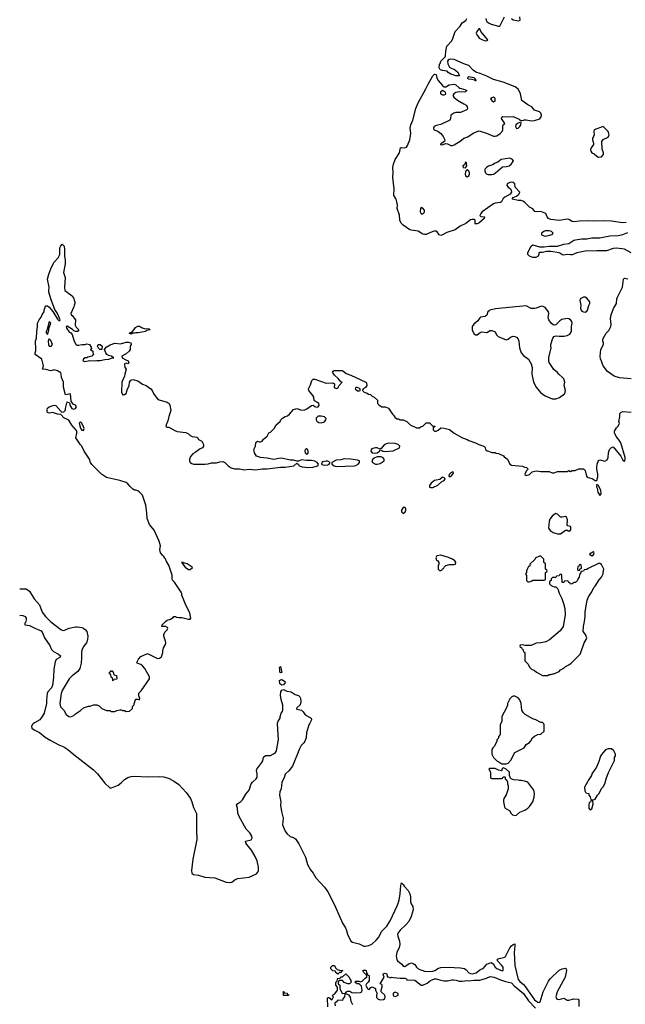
# Model space of a CAD drawing. Header units: inches. Extents: x 1934316 to 2140091, y 524953 to 667329.
# Tile 171 of 256: x 2060870 to 2068259, y 576578 to 588595. Entities that reach past the tile are written whole.
import ezdxf

# ---------------------------------------------------------------- set-up
doc = ezdxf.new("R2010")
doc.units = ezdxf.units.IN
doc.header["$MEASUREMENT"] = 0
doc.layers.add('C0567', color=7, linetype='Continuous')
doc.layers.add('C0568', color=7, linetype='Continuous')

msp = doc.modelspace()

# ---------------------------------------------------------------- linework, layer by layer
at = {"layer": 'C0567', "color": 5}
for points, elevation in [([(2061033, 580000), (2061021, 579990), (2061013, 579970), (2061017, 579950), (2061047, 579927), (2061110, 579897), (2061179, 579839), (2061240, 579800), (2061347, 579747), (2061410, 579721), (2061458, 579690), (2061529, 579629), (2061770, 579441), (2061819, 579390), (2061910, 579279), (2061970, 579221), (2061990, 579222), (2062070, 579251), (2062110, 579281), (2062150, 579322), (2062190, 579347), (2062230, 579359), (2062270, 579363), (2062430, 579354), (2062570, 579360), (2062630, 579356), (2062695, 579335), (2062758, 579298), (2062810, 579260), (2062902, 579162), (2062952, 579092), (2062970, 579050), (2062990, 578980), (2063026, 578906), (2063026, 578706), (2063031, 578590), (2062984, 578350), (2062965, 578210), (2062970, 578178), (2062990, 578162), (2063050, 578154), (2063130, 578131), (2063250, 578120), (2063390, 578070), (2063430, 578063), (2063457, 578070), (2063500, 578100), (2063530, 578114), (2063670, 578129), (2063759, 578170), (2063777, 578190), (2063782, 578210), (2063783, 578250), (2063768, 578330), (2063743, 578383), (2063698, 578458), (2063641, 578530), (2063630, 578550), (2063625, 578570), (2063693, 578587), (2063708, 578610), (2063704, 578630), (2063679, 578670), (2063634, 578714), (2063549, 578870), (2063531, 578910), (2063526, 578970), (2063516, 579010), (2063533, 579030), (2063570, 579054), (2063590, 579074), (2063630, 579142), (2063669, 579191), (2063696, 579270), (2063709, 579291), (2063757, 579330), (2063766, 579350), (2063767, 579390), (2063760, 579430), (2063765, 579450), (2063824, 579530), (2063835, 579550), (2063846, 579594), (2063870, 579613), (2063930, 579616), (2063966, 579634), (2063990, 579651), (2064003, 579670), (2064026, 579810), (2064017, 580000)], 140), ([(2064404, 580000), (2064399, 579990), (2064371, 579890), (2064364, 579830), (2064348, 579790), (2064336, 579770), (2064305, 579735), (2064283, 579697), (2064197, 579483), (2064153, 579427), (2064110, 579386), (2064096, 579344), (2064070, 579290), (2064062, 579210), (2064044, 579170), (2064038, 579130), (2064055, 579050), (2064054, 579010), (2064065, 578930), (2064085, 578850), (2064076, 578770), (2064109, 578690), (2064130, 578663), (2064170, 578628), (2064212, 578612), (2064236, 578596), (2064277, 578537), (2064355, 578375), (2064383, 578283), (2064419, 578219), (2064450, 578178), (2064482, 578122), (2064590, 578008), (2064630, 577950), (2064712, 577792), (2064810, 577570), (2064844, 577510), (2064858, 577478), (2064870, 577434), (2064910, 577349), (2064930, 577336), (2065010, 577315), (2065068, 577288), (2065090, 577287), (2065130, 577295), (2065166, 577314), (2065221, 577359), (2065248, 577392), (2065290, 577470), (2065348, 577532), (2065390, 577597), (2065481, 577790), (2065501, 577850), (2065512, 577928), (2065519, 578030), (2065530, 578062), (2065550, 578042), (2065560, 578020), (2065610, 577968), (2065630, 577927), (2065637, 577890), (2065638, 577830), (2065645, 577805), (2065665, 577770), (2065671, 577730), (2065647, 577650), (2065616, 577590), (2065582, 577550), (2065510, 577484), (2065487, 577450), (2065481, 577430), (2065482, 577410), (2065502, 577350), (2065508, 577310), (2065501, 577270), (2065472, 577210), (2065463, 577170), (2065470, 577122), (2065483, 577103), (2065531, 577070), (2065550, 577045), (2065570, 577038), (2065623, 577077), (2065650, 577084), (2065670, 577078), (2065690, 577062), (2065711, 577030), (2065733, 577010), (2065810, 576984), (2065870, 576980), (2065910, 576982), (2065933, 576990), (2065979, 577021), (2066010, 577029), (2066110, 577032), (2066170, 577026), (2066250, 577025), (2066295, 577015), (2066318, 576998), (2066350, 576962), (2066370, 576953), (2066390, 576952), (2066439, 576961), (2066483, 576997), (2066530, 577020), (2066571, 577069), (2066610, 577086), (2066627, 577087), (2066649, 577069), (2066672, 577030), (2066690, 577017), (2066755, 576985), (2066770, 576992), (2066767, 577030), (2066750, 577057), (2066701, 577110), (2066699, 577130), (2066721, 577139), (2066787, 577153), (2066799, 577161), (2066850, 577267), (2066870, 577293), (2066890, 577310), (2066910, 577315), (2066913, 577293), (2066901, 577210), (2066909, 577050), (2066950, 576880), (2066970, 576855), (2067018, 576818), (2067036, 576796), (2067150, 576632), (2067190, 576604), (2067210, 576600), (2067220, 576610), (2067258, 576730), (2067320, 576860), (2067341, 576890), (2067450, 576994), (2067490, 577012), (2067530, 577018), (2067538, 577010), (2067541, 576990), (2067524, 576910), (2067428, 576730), (2067413, 576670), (2067419, 576650), (2067430, 576642), (2067450, 576638), (2067510, 576653), (2067527, 576647), (2067550, 576630), (2067570, 576630), (2067630, 576644), (2067682, 576642), (2067692, 576630), (2067691, 576551)], 140), ([(2066737, 580000), (2066732, 579990), (2066732, 579870), (2066713, 579847), (2066710, 579826), (2066693, 579807), (2066692, 579790), (2066662, 579730), (2066642, 579710), (2066632, 579688), (2066632, 579630), (2066651, 579591), (2066692, 579550), (2066730, 579531), (2066752, 579512), (2066808, 579512), (2066830, 579522), (2066863, 579557), (2066910, 579652), (2067026, 579710), (2067048, 579750), (2067088, 579772), (2067108, 579792), (2067128, 579830), (2067149, 579851), (2067190, 579872), (2067230, 579874), (2067267, 579913), (2067268, 579990), (2067263, 580000)], 160), ([(2064630, 576546), (2064625, 576655), (2064630, 576662), (2064640, 576660), (2064653, 576653), (2064670, 576634), (2064682, 576638), (2064698, 576670), (2064686, 576690), (2064715, 576705), (2064749, 576750), (2064748, 576788), (2064726, 576810), (2064726, 576850), (2064742, 576858), (2064746, 576890), (2064750, 576894), (2064782, 576898), (2064790, 576914), (2064810, 576914), (2064848, 576952), (2064891, 576911), (2064901, 576881), (2064912, 576870), (2064914, 576850), (2064894, 576830), (2064872, 576828), (2064830, 576846), (2064807, 576867), (2064773, 576867), (2064758, 576862), (2064754, 576830), (2064774, 576810), (2064774, 576770), (2064800, 576720), (2064810, 576712), (2064847, 576713), (2064858, 576730), (2064870, 576738), (2064897, 576737), (2064924, 576724), (2064970, 576718), (2065030, 576722), (2065046, 576730), (2065049, 576750), (2065039, 576799), (2065010, 576828), (2064986, 576830), (2064958, 576850), (2064970, 576862), (2065010, 576862), (2065030, 576854), (2065050, 576862), (2065083, 576897), (2065106, 576910), (2065102, 576942), (2065090, 576946), (2065070, 576966), (2065058, 576990), (2065070, 576995), (2065090, 576993), (2065098, 576990), (2065102, 576962), (2065114, 576946), (2065114, 576934), (2065134, 576930), (2065134, 576870), (2065122, 576850), (2065102, 576830), (2065092, 576810), (2065110, 576774), (2065130, 576754), (2065156, 576784), (2065169, 576791), (2065210, 576772), (2065212, 576750), (2065231, 576711), (2065225, 576695), (2065223, 576663), (2065242, 576642), (2065270, 576634), (2065310, 576636), (2065324, 576650), (2065329, 576670), (2065324, 576690), (2065282, 576730), (2065279, 576750), (2065294, 576790), (2065294, 576810), (2065290, 576818), (2065268, 576830), (2065318, 576910), (2065308, 576930), (2065306, 576950), (2065330, 576958), (2065351, 576950), (2065354, 576914), (2065366, 576914), (2065384, 576904), (2065390, 576902), (2065409, 576911), (2065430, 576905), (2065510, 576896), (2065570, 576899), (2065591, 576890), (2065594, 576874), (2065602, 576878), (2065690, 576871), (2065770, 576812), (2065790, 576812), (2065843, 576837), (2065882, 576870), (2065930, 576888), (2065952, 576890), (2066010, 576872), (2066050, 576865), (2066090, 576864), (2066143, 576877), (2066163, 576877), (2066194, 576874), (2066230, 576861), (2066270, 576859), (2066326, 576870), (2066350, 576866), (2066410, 576874), (2066486, 576874), (2066564, 576896), (2066610, 576916), (2066659, 576910), (2066736, 576876), (2066796, 576856), (2066870, 576839), (2066902, 576802), (2067017, 576710), (2067079, 576619), (2067164, 576530)], 120), ([(2064935, 576570), (2064914, 576614), (2064905, 576665), (2064890, 576688), (2064850, 576706), (2064838, 576702), (2064832, 576670), (2064813, 576647), (2064810, 576626), (2064750, 576628), (2064730, 576606), (2064718, 576602), (2064714, 576590), (2064718, 576558)], 120)]:
    msp.add_lwpolyline(points, dxfattribs=dict(at, elevation=elevation))
for points, elevation in [([(2068090, 579698), (2068050, 579698), (2068017, 579683), (2067970, 579628), (2067955, 579605), (2067937, 579543), (2067908, 579472), (2067851, 579390), (2067845, 579370), (2067805, 579310), (2067795, 579285), (2067762, 579230), (2067764, 579184), (2067778, 579158), (2067813, 579153), (2067814, 579130), (2067832, 579110), (2067838, 579078), (2067870, 579072), (2067890, 579082), (2067918, 579130), (2067938, 579150), (2067970, 579214), (2067990, 579234), (2068009, 579271), (2068024, 579330), (2068054, 579406), (2068127, 579553), (2068128, 579590), (2068138, 579610), (2068138, 579630), (2068118, 579670)], 160), ([(2066770, 579466), (2066754, 579450), (2066754, 579430), (2066750, 579426), (2066710, 579435), (2066670, 579458), (2066604, 579456), (2066594, 579450), (2066614, 579410), (2066614, 579350), (2066618, 579338), (2066630, 579334), (2066750, 579334), (2066762, 579338), (2066770, 579354), (2066790, 579354), (2066794, 579350), (2066794, 579330), (2066812, 579312), (2066822, 579290), (2066822, 579270), (2066831, 579250), (2066831, 579210), (2066805, 579135), (2066778, 579090), (2066771, 579070), (2066771, 579050), (2066785, 578990), (2066792, 578970), (2066850, 578941), (2066864, 578910), (2066881, 578890), (2066910, 578882), (2066930, 578887), (2066970, 578922), (2067034, 578946), (2067068, 578970), (2067090, 578992), (2067129, 579050), (2067147, 579107), (2067149, 579150), (2067142, 579190), (2067069, 579289), (2067030, 579302), (2066990, 579309), (2066969, 579309), (2066950, 579315), (2066896, 579316), (2066866, 579330), (2066858, 579338), (2066846, 579370), (2066846, 579410), (2066806, 579450), (2066790, 579458)], 160), ([(2067850, 579066), (2067838, 579062), (2067833, 579047), (2067818, 579042), (2067812, 579010), (2067812, 578970), (2067820, 578960), (2067830, 578952), (2067850, 578965), (2067866, 579026), (2067862, 579062)], 160), ([(2064750, 576946), (2064727, 576967), (2064722, 576982), (2064690, 576988), (2064668, 577010), (2064666, 577030), (2064686, 577050), (2064711, 577051), (2064724, 577024), (2064742, 577002), (2064770, 576994), (2064812, 576990), (2064798, 576982), (2064793, 576967), (2064770, 576966)], 120), ([(2064150, 576686), (2064087, 576687), (2064087, 576733), (2064093, 576733), (2064098, 576718), (2064133, 576713), (2064138, 576698), (2064153, 576693)], 120), ([(2065450, 576728), (2065426, 576714), (2065425, 576690), (2065430, 576682), (2065450, 576672), (2065470, 576682), (2065486, 576690), (2065486, 576710)], 120)]:
    msp.add_lwpolyline(points, close=True, dxfattribs=dict(at, elevation=elevation))
at = {"layer": 'C0568', "color": 5}
for points, elevation in [([(2068270, 586120), (2068223, 586117), (2068090, 586138), (2067990, 586141), (2067870, 586136), (2067810, 586141), (2067702, 586138), (2067630, 586129), (2067610, 586134), (2067570, 586156), (2067550, 586161), (2067454, 586146), (2067350, 586157), (2067320, 586170), (2067304, 586190), (2067289, 586230), (2067230, 586256), (2067170, 586248), (2067154, 586254), (2067130, 586288), (2067088, 586308), (2067030, 586370), (2067010, 586382), (2066990, 586387), (2066950, 586387), (2066884, 586404), (2066879, 586410), (2066890, 586423), (2066930, 586441), (2066950, 586457), (2066962, 586470), (2066970, 586490), (2066916, 586550), (2066912, 586592), (2066890, 586610), (2066870, 586613), (2066850, 586610), (2066818, 586590), (2066815, 586570), (2066830, 586550), (2066857, 586530), (2066868, 586510), (2066869, 586490), (2066856, 586464), (2066789, 586431), (2066770, 586414), (2066749, 586371), (2066738, 586362), (2066670, 586355), (2066650, 586348), (2066513, 586250), (2066496, 586230), (2066484, 586204), (2066495, 586195), (2066542, 586190), (2066537, 586170), (2066470, 586110), (2066450, 586103), (2066436, 586104), (2066430, 586098), (2066427, 586107), (2066429, 586150), (2066417, 586157), (2066390, 586157), (2066370, 586152), (2066312, 586108), (2066246, 586074), (2066182, 586030), (2066082, 585998), (2066030, 585969), (2066010, 585963), (2065989, 585969), (2065965, 586005), (2065950, 586014), (2065930, 586015), (2065910, 586010), (2065830, 585975), (2065810, 585972), (2065790, 585978), (2065730, 586014), (2065645, 586025), (2065630, 586031), (2065548, 586088), (2065526, 586110), (2065507, 586147), (2065502, 586210), (2065477, 586290), (2065478, 586330), (2065472, 586372), (2065463, 586403), (2065435, 586450), (2065439, 586530), (2065424, 586670), (2065426, 586730), (2065423, 586790), (2065429, 586830), (2065452, 586890), (2065502, 586970), (2065515, 587030), (2065530, 587037), (2065570, 587031), (2065590, 587039), (2065602, 587058), (2065628, 587130), (2065639, 587181), (2065641, 587210), (2065636, 587270), (2065641, 587310), (2065665, 587370), (2065703, 587510), (2065730, 587581), (2065824, 587750), (2065853, 587810), (2065910, 587909), (2065930, 587930), (2065950, 587926), (2065961, 587881), (2065974, 587854), (2066030, 587790), (2066050, 587775), (2066070, 587776), (2066110, 587799), (2066170, 587807), (2066190, 587799), (2066226, 587766), (2066240, 587760), (2066303, 587743), (2066326, 587730), (2066310, 587714), (2066294, 587710), (2066230, 587713), (2066193, 587707), (2066168, 587692), (2066155, 587670), (2066166, 587650), (2066210, 587613), (2066290, 587570), (2066316, 587550), (2066330, 587530), (2066335, 587510), (2066326, 587494), (2066250, 587463), (2066190, 587462), (2066165, 587455), (2066131, 587430), (2066127, 587390), (2066116, 587370), (2066010, 587316), (2065970, 587306), (2065950, 587305), (2065925, 587290), (2065917, 587270), (2065924, 587250), (2065970, 587233), (2066010, 587204), (2066036, 587170), (2066056, 587130), (2066051, 587109), (2066022, 587090), (2066010, 587078), (2066006, 587066), (2066038, 587070), (2066043, 587077), (2066070, 587085), (2066090, 587080), (2066130, 587061), (2066150, 587060), (2066170, 587066), (2066258, 587122), (2066290, 587150), (2066336, 587164), (2066403, 587210), (2066470, 587238), (2066490, 587236), (2066567, 587210), (2066650, 587173), (2066670, 587172), (2066690, 587177), (2066733, 587207), (2066755, 587230), (2066763, 587250), (2066764, 587290), (2066770, 587311), (2066789, 587330), (2066750, 587390), (2066753, 587407), (2066766, 587414), (2066830, 587410), (2066890, 587413), (2066962, 587382), (2066990, 587359), (2067030, 587374), (2067050, 587373), (2067110, 587360), (2067150, 587363), (2067214, 587386), (2067232, 587408), (2067238, 587430), (2067230, 587455), (2067210, 587471), (2067152, 587492), (2067120, 587530), (2067070, 587555), (2066996, 587610), (2066980, 587690), (2066971, 587711), (2066950, 587747), (2066916, 587776), (2066770, 587833), (2066650, 587864), (2066570, 587907), (2066490, 587939), (2066434, 587954), (2066401, 587981), (2066350, 588037), (2066290, 588057), (2066170, 588108), (2066128, 588112), (2066110, 588110), (2066097, 588103), (2066088, 588090), (2066095, 588055), (2066115, 588015), (2066141, 588001), (2066170, 587992), (2066210, 587958), (2066227, 587930), (2066231, 587909), (2066190, 587908), (2066147, 587927), (2066129, 587930), (2066099, 587950), (2066085, 587965), (2066030, 587973), (2066004, 587984), (2065995, 587990), (2065987, 588007), (2065990, 588053), (2065998, 588062), (2066010, 588090), (2066059, 588141), (2066065, 588155), (2066069, 588210), (2066081, 588270), (2066143, 588337), (2066156, 588364), (2066183, 588450), (2066243, 588517), (2066270, 588557), (2066313, 588587), (2066325, 588610)], 160), ([(2066559, 588610), (2066562, 588590), (2066570, 588573), (2066590, 588556), (2066622, 588542), (2066710, 588516), (2066730, 588516), (2066785, 588630)], 160), ([(2066870, 588610), (2066890, 588594), (2066936, 588584), (2066957, 588583), (2066975, 588590), (2066972, 588630)], 160), ([(2068330, 585751), (2068250, 585793), (2068150, 585807), (2068110, 585801), (2068030, 585774), (2067910, 585776), (2067770, 585768), (2067669, 585751), (2067610, 585727), (2067590, 585724), (2067550, 585728), (2067510, 585721), (2067490, 585727), (2067470, 585742), (2067450, 585750), (2067350, 585766), (2067296, 585764), (2067250, 585754), (2067210, 585755), (2067202, 585750), (2067205, 585730), (2067196, 585710), (2067168, 585692), (2067130, 585693), (2067110, 585700), (2067089, 585710), (2067070, 585730), (2067068, 585752), (2067110, 585830), (2067130, 585848), (2067210, 585824), (2067270, 585824), (2067330, 585830), (2067430, 585829), (2067510, 585854), (2067570, 585864), (2067630, 585904), (2067650, 585909), (2067730, 585920), (2067790, 585920), (2067850, 585933), (2067950, 585934), (2068070, 585957), (2068170, 585960), (2068230, 585974), (2068290, 585996)], 160), ([(2060870, 581650), (2060950, 581649), (2060990, 581622), (2061048, 581528), (2061110, 581452), (2061146, 581366), (2061184, 581310), (2061250, 581248), (2061370, 581153), (2061390, 581144), (2061410, 581142), (2061473, 581167), (2061550, 581185), (2061570, 581186), (2061630, 581177), (2061649, 581169), (2061674, 581150), (2061689, 581129), (2061702, 581070), (2061698, 581030), (2061684, 580990), (2061650, 580944), (2061630, 580902), (2061624, 580870), (2061625, 580805), (2061620, 580740), (2061603, 580677), (2061579, 580641), (2061510, 580587), (2061473, 580550), (2061390, 580410), (2061377, 580370), (2061361, 580250), (2061368, 580208), (2061409, 580169), (2061437, 580117), (2061470, 580091), (2061490, 580085), (2061530, 580105), (2061550, 580125), (2061610, 580165), (2061650, 580198), (2061710, 580218), (2061730, 580218), (2061772, 580232), (2061810, 580232), (2061840, 580220), (2061874, 580190), (2061930, 580162), (2061970, 580162), (2061990, 580152), (2062030, 580152), (2062056, 580164), (2062090, 580172), (2062110, 580172), (2062124, 580164), (2062150, 580162), (2062170, 580152), (2062210, 580154), (2062246, 580190), (2062248, 580212), (2062267, 580233), (2062267, 580247), (2062283, 580297), (2062290, 580302), (2062310, 580302), (2062330, 580294), (2062334, 580310), (2062325, 580345), (2062325, 580375), (2062354, 580406), (2062454, 580550), (2062453, 580573), (2062397, 580677), (2062370, 580709), (2062350, 580724), (2062302, 580742), (2062298, 580750), (2062318, 580790), (2062350, 580822), (2062430, 580858), (2062550, 580798), (2062576, 580804), (2062599, 580821), (2062615, 580870), (2062615, 580890), (2062625, 580930), (2062649, 580970), (2062653, 580990), (2062649, 581010), (2062627, 581070), (2062629, 581091), (2062641, 581119), (2062669, 581150), (2062678, 581170), (2062675, 581175), (2062650, 581188), (2062606, 581190), (2062608, 581210), (2062650, 581252), (2062670, 581265), (2062710, 581278), (2062742, 581298), (2062752, 581312), (2062770, 581312), (2062784, 581304), (2062810, 581298), (2062850, 581301), (2062930, 581277), (2062950, 581279), (2062957, 581290), (2062945, 581350), (2062887, 581470), (2062849, 581570), (2062849, 581590), (2062841, 581610), (2062758, 581730), (2062735, 581755), (2062729, 581770), (2062730, 581815), (2062690, 581936), (2062662, 581982), (2062650, 582015), (2062642, 582022), (2062630, 582044), (2062615, 582055), (2062587, 582090), (2062580, 582130), (2062586, 582174), (2062572, 582230), (2062510, 582365), (2062454, 582434), (2062426, 582506), (2062422, 582578), (2062410, 582672), (2062370, 582792), (2062332, 582830), (2062310, 582845), (2062290, 582852), (2062270, 582853), (2062250, 582864), (2062216, 582896), (2062190, 582929), (2062170, 582945), (2062090, 582972), (2061944, 583004), (2061929, 583009), (2061868, 583050), (2061750, 583168), (2061735, 583190), (2061722, 583230), (2061655, 583330), (2061628, 583390), (2061610, 583408), (2061555, 583490), (2061569, 583550), (2061569, 583570), (2061563, 583583), (2061505, 583645), (2061468, 583708), (2061410, 583737), (2061370, 583775), (2061330, 583781), (2061270, 583801), (2061230, 583794), (2061210, 583802), (2061207, 583810), (2061204, 583830), (2061210, 583855), (2061230, 583871), (2061290, 583891), (2061310, 583885), (2061370, 583818), (2061386, 583806), (2061410, 583811), (2061429, 583830), (2061429, 583850), (2061450, 583932), (2061470, 583922), (2061482, 583910), (2061482, 583890), (2061508, 583848), (2061530, 583842), (2061550, 583848), (2061563, 583870), (2061551, 583891), (2061523, 583903), (2061500, 583940), (2061490, 584028), (2061430, 584018), (2061405, 584110), (2061406, 584170), (2061379, 584230), (2061376, 584270), (2061370, 584284), (2061330, 584309), (2061290, 584322), (2061250, 584309), (2061190, 584324), (2061150, 584329), (2061162, 584370), (2061142, 584450), (2061058, 584510), (2061058, 584530), (2061067, 584553), (2061068, 584572), (2061062, 584670), (2061075, 584710), (2061078, 584790), (2061088, 584850), (2061089, 584890), (2061109, 584930), (2061134, 584966), (2061145, 584995), (2061168, 585030), (2061169, 585051), (2061183, 585097), (2061190, 585102), (2061210, 585101), (2061230, 585086), (2061275, 585035), (2061330, 584941), (2061350, 584921), (2061358, 584922), (2061362, 584930), (2061330, 585009), (2061300, 585060), (2061255, 585175), (2061227, 585270), (2061225, 585290), (2061229, 585330), (2061209, 585430), (2061224, 585490), (2061250, 585554), (2061288, 585630), (2061338, 585690), (2061358, 585730), (2061358, 585810), (2061370, 585834), (2061390, 585854), (2061411, 585831), (2061418, 585790), (2061418, 585710), (2061425, 585665), (2061425, 585615), (2061405, 585510), (2061425, 585450), (2061418, 585330), (2061422, 585290), (2061451, 585271), (2061470, 585252), (2061490, 585242), (2061517, 585217), (2061532, 585190), (2061533, 585173), (2061542, 585150), (2061542, 585130), (2061533, 585107), (2061532, 585090), (2061492, 585010), (2061498, 584990), (2061510, 584983), (2061551, 584930), (2061548, 584868), (2061561, 584841), (2061591, 584809), (2061574, 584790), (2061549, 584789), (2061530, 584797), (2061513, 584813), (2061450, 584855), (2061438, 584850), (2061442, 584830), (2061469, 584789), (2061493, 584773), (2061511, 584751), (2061530, 584685), (2061550, 584641), (2061561, 584630), (2061570, 584623), (2061590, 584621), (2061630, 584631), (2061670, 584632), (2061690, 584638), (2061722, 584630), (2061740, 584600), (2061752, 584590), (2061734, 584570), (2061762, 584550), (2061762, 584530), (2061771, 584511), (2061750, 584489), (2061703, 584477), (2061690, 584469), (2061670, 584469), (2061650, 584455), (2061641, 584430), (2061664, 584424), (2061726, 584434), (2061789, 584431), (2061810, 584436), (2061850, 584435), (2061910, 584449), (2061958, 584450), (2061990, 584464), (2062018, 584470), (2061988, 584490), (2061958, 584498), (2061935, 584510), (2061922, 584530), (2061906, 584570), (2061923, 584597), (2061975, 584625), (2062030, 584646), (2062099, 584641), (2062170, 584659), (2062198, 584658), (2062225, 584650), (2062231, 584630), (2062219, 584610), (2062216, 584570), (2062207, 584550), (2062170, 584517), (2062118, 584490), (2062122, 584470), (2062163, 584443), (2062195, 584430), (2062201, 584410), (2062190, 584395), (2062170, 584402), (2062150, 584395), (2062148, 584390), (2062151, 584350), (2062171, 584330), (2062151, 584270), (2062150, 584246), (2062118, 584170), (2062111, 584051), (2062121, 584030), (2062130, 584018), (2062138, 584018), (2062150, 584019), (2062170, 584034), (2062182, 584078), (2062206, 584130), (2062210, 584170), (2062226, 584194), (2062250, 584205), (2062310, 584186), (2062367, 584147), (2062412, 584132), (2062471, 584091), (2062486, 584070), (2062505, 584025), (2062550, 583966), (2062570, 583956), (2062670, 583928), (2062692, 583912), (2062703, 583890), (2062714, 583826), (2062690, 583754), (2062679, 583701), (2062656, 583650), (2062654, 583630), (2062670, 583622), (2062690, 583622), (2062762, 583582), (2062790, 583571), (2062897, 583557), (2062930, 583542), (2062950, 583522), (2062974, 583510), (2063030, 583498), (2063042, 583490), (2063052, 583472), (2063094, 583450), (2063112, 583410), (2063112, 583390), (2063102, 583370), (2063070, 583357), (2063010, 583312), (2062983, 583297), (2062955, 583265), (2062942, 583230), (2062941, 583210), (2062948, 583190), (2062970, 583177), (2062991, 583171), (2063129, 583170), (2063170, 583175), (2063210, 583186), (2063270, 583187), (2063310, 583199), (2063350, 583201), (2063372, 583192), (2063414, 583150), (2063450, 583127), (2063490, 583115), (2063550, 583112), (2063610, 583100), (2063670, 583109), (2063750, 583101), (2063830, 583113), (2063890, 583114), (2064050, 583132), (2064110, 583133), (2064213, 583150), (2064250, 583181), (2064270, 583167), (2064279, 583150), (2064316, 583136), (2064390, 583130), (2064448, 583132), (2064506, 583150), (2064517, 583170), (2064500, 583190), (2064470, 583208), (2064430, 583216), (2064370, 583214), (2064310, 583222), (2064270, 583209), (2064250, 583208), (2064210, 583221), (2064170, 583220), (2064070, 583242), (2064030, 583240), (2063970, 583228), (2063890, 583245), (2063809, 583250), (2063761, 583270), (2063735, 583310), (2063726, 583350), (2063748, 583390), (2063750, 583434), (2063770, 583451), (2063790, 583442), (2063810, 583442), (2063828, 583452), (2063843, 583477), (2063866, 583490), (2063890, 583514), (2063909, 583551), (2063930, 583562), (2063975, 583605), (2063998, 583650), (2064048, 583692), (2064058, 583710), (2064078, 583730), (2064109, 583751), (2064138, 583762), (2064160, 583780), (2064210, 583838), (2064250, 583851), (2064310, 583830), (2064350, 583834), (2064375, 583845), (2064430, 583888), (2064450, 583891), (2064470, 583875), (2064490, 583868), (2064510, 583871), (2064522, 583890), (2064518, 583910), (2064504, 583924), (2064465, 583945), (2064457, 583970), (2064457, 583990), (2064447, 584010), (2064396, 584070), (2064395, 584090), (2064420, 584140), (2064436, 584190), (2064450, 584208), (2064470, 584208), (2064610, 584158), (2064690, 584163), (2064699, 584159), (2064711, 584150), (2064707, 584107), (2064730, 584094), (2064743, 584097), (2064755, 584105), (2064769, 584131), (2064806, 584170), (2064790, 584175), (2064757, 584217), (2064710, 584256), (2064686, 584294), (2064694, 584306), (2064708, 584312), (2064790, 584315), (2064810, 584312), (2064855, 584275), (2064910, 584257), (2065094, 584170), (2065102, 584162), (2065105, 584130), (2065090, 584108), (2065062, 584090), (2065054, 584070), (2065074, 584050), (2065110, 584038), (2065126, 584026), (2065150, 584022), (2065170, 584002), (2065194, 583990), (2065234, 583950), (2065234, 583910), (2065254, 583890), (2065290, 583872), (2065330, 583872), (2065370, 583852), (2065420, 583780), (2065432, 583770), (2065445, 583745), (2065470, 583722), (2065490, 583722), (2065513, 583713), (2065550, 583712), (2065594, 583690), (2065634, 583650), (2065710, 583612), (2065747, 583613), (2065768, 583632), (2065790, 583634), (2065830, 583674), (2065870, 583674), (2065910, 583634), (2065933, 583633), (2065933, 583627), (2065918, 583622), (2065914, 583610), (2065914, 583590), (2065930, 583574), (2065950, 583574), (2065976, 583584), (2066010, 583612), (2066050, 583611), (2066064, 583604), (2066114, 583594), (2066172, 583550), (2066271, 583491), (2066331, 583471), (2066350, 583458), (2066430, 583431), (2066470, 583411), (2066534, 583390), (2066550, 583374), (2066554, 583350), (2066572, 583332), (2066591, 583331), (2066630, 583314), (2066670, 583314), (2066684, 583304), (2066710, 583302), (2066771, 583271), (2066780, 583260), (2066822, 583230), (2066851, 583171), (2066870, 583158), (2067004, 583144), (2067030, 583132), (2067054, 583130), (2067074, 583110), (2067050, 583086), (2067034, 583050), (2067038, 583038), (2067050, 583034), (2067090, 583045), (2067124, 583076), (2067170, 583091), (2067230, 583082), (2067330, 583082), (2067365, 583065), (2067390, 583065), (2067430, 583082), (2067550, 583082), (2067570, 583092), (2067590, 583082), (2067610, 583092), (2067647, 583093), (2067690, 583112), (2067750, 583114), (2067770, 583092), (2067785, 583025), (2067793, 583013), (2067806, 583006), (2067855, 582995), (2067890, 582971), (2067910, 582971), (2067923, 583017), (2067924, 583050), (2067910, 583108), (2067910, 583130), (2067915, 583170), (2067930, 583214), (2067950, 583222), (2068010, 583205), (2068037, 583223), (2068049, 583251), (2068055, 583310), (2068068, 583348), (2068090, 583372), (2068110, 583382), (2068203, 583270), (2068230, 583218), (2068250, 583205), (2068253, 583210), (2068258, 583230), (2068256, 583250), (2068203, 583430), (2068185, 583465), (2068149, 583510), (2068128, 583552), (2068128, 583572), (2068150, 583614), (2068170, 583634), (2068186, 583670), (2068178, 583690), (2068193, 583747), (2068194, 583790), (2068210, 583806), (2068230, 583813), (2068330, 583807)], 160), ([(2068330, 584212), (2068190, 584225), (2068123, 584243), (2068040, 584300), (2067988, 584370), (2067979, 584390), (2067970, 584429), (2067955, 584455), (2067951, 584490), (2067961, 584570), (2067994, 584630), (2067994, 584650), (2067985, 584670), (2067984, 584696), (2068024, 584770), (2068057, 584803), (2068081, 584850), (2068085, 584875), (2068080, 584950), (2068088, 584992), (2068115, 585070), (2068151, 585130), (2068156, 585190), (2068162, 585210), (2068224, 585330), (2068238, 585430), (2068250, 585442), (2068290, 585431)], 160), ([(2060870, 581327), (2060910, 581322), (2060936, 581310), (2060947, 581290), (2060950, 581270), (2060942, 581238), (2060932, 581230), (2060934, 581210), (2060990, 581201), (2061063, 581163), (2061103, 581150), (2061130, 581135), (2061147, 581110), (2061174, 581050), (2061237, 580957), (2061257, 580910), (2061284, 580884), (2061344, 580850), (2061366, 580830), (2061359, 580810), (2061315, 580785), (2061303, 580757), (2061285, 580670), (2061281, 580570), (2061270, 580470), (2061259, 580441), (2061213, 580390), (2061204, 580370), (2061196, 580290), (2061197, 580250), (2061167, 580133), (2061146, 580090), (2061117, 580050), (2061050, 580015), (2061033, 580000)], 140), ([(2064017, 580000), (2064016, 580010), (2064025, 580035), (2064048, 580070), (2064049, 580090), (2064062, 580130), (2064078, 580150), (2064082, 580170), (2064081, 580230), (2064060, 580300), (2064052, 580352), (2064056, 580390), (2064070, 580413), (2064090, 580420), (2064130, 580400), (2064182, 580390), (2064230, 580359), (2064270, 580347), (2064287, 580330), (2064295, 580315), (2064302, 580270), (2064290, 580235), (2064250, 580198), (2064246, 580186), (2064250, 580182), (2064310, 580167), (2064330, 580147), (2064354, 580110), (2064425, 580070), (2064431, 580050), (2064404, 580000)], 140), ([(2067263, 580000), (2067258, 580010), (2067250, 580018), (2067230, 580018), (2067166, 580050), (2067130, 580062), (2067036, 580116), (2067016, 580136), (2066998, 580170), (2066988, 580250), (2066974, 580294), (2066950, 580318), (2066910, 580338), (2066890, 580338), (2066874, 580330), (2066850, 580306), (2066822, 580250), (2066822, 580230), (2066800, 580180), (2066764, 580116), (2066753, 580087), (2066752, 580030), (2066737, 580000)], 160)]:
    msp.add_lwpolyline(points, dxfattribs=dict(at, elevation=elevation))
for points, elevation in [([(2066482, 588482), (2066470, 588482), (2066447, 588450), (2066441, 588430), (2066448, 588410), (2066462, 588390), (2066477, 588370), (2066510, 588353), (2066550, 588339), (2066570, 588340), (2066581, 588350), (2066496, 588450)], 160), ([(2066430, 587847), (2066417, 587857), (2066390, 587866), (2066346, 587870), (2066336, 587876), (2066336, 587890), (2066350, 587902), (2066410, 587890), (2066433, 587870), (2066436, 587850)], 160), ([(2066030, 587729), (2066006, 587710), (2066005, 587690), (2066030, 587679), (2066050, 587678), (2066070, 587688), (2066066, 587710)], 160), ([(2066650, 587649), (2066630, 587641), (2066616, 587630), (2066630, 587607), (2066650, 587591), (2066670, 587602), (2066672, 587632), (2066663, 587643)], 180), ([(2066970, 587340), (2066950, 587331), (2066925, 587310), (2066918, 587290), (2066930, 587267), (2066950, 587273), (2066972, 587290), (2066985, 587310), (2066990, 587335)], 160), ([(2067990, 587292), (2067880, 587250), (2067876, 587230), (2067879, 587190), (2067871, 587169), (2067857, 587150), (2067858, 587130), (2067872, 587090), (2067870, 587070), (2067843, 587030), (2067836, 587010), (2067838, 586990), (2067852, 586972), (2067877, 586957), (2067910, 586928), (2067930, 586916), (2067970, 586922), (2067994, 586950), (2067993, 586970), (2067975, 587015), (2067974, 587110), (2067989, 587131), (2068050, 587160), (2068062, 587190), (2068050, 587230)], 160), ([(2066850, 586906), (2066745, 586890), (2066704, 586856), (2066670, 586842), (2066638, 586822), (2066590, 586808), (2066570, 586796), (2066547, 586770), (2066545, 586750), (2066550, 586730), (2066570, 586710), (2066585, 586705), (2066630, 586706), (2066650, 586711), (2066674, 586726), (2066761, 586799), (2066810, 586802), (2066840, 586810), (2066865, 586830), (2066890, 586863), (2066894, 586870), (2066884, 586890)], 160), ([(2066310, 586855), (2066295, 586825), (2066278, 586810), (2066282, 586790), (2066310, 586785), (2066324, 586810), (2066322, 586838), (2066326, 586846), (2066326, 586850)], 160), ([(2066330, 586761), (2066322, 586758), (2066310, 586742), (2066305, 586710), (2066309, 586689), (2066330, 586678), (2066350, 586691), (2066357, 586710), (2066358, 586730), (2066350, 586745)], 160), ([(2065770, 586302), (2065761, 586290), (2065755, 586250), (2065770, 586225), (2065790, 586224), (2065810, 586246), (2065809, 586270), (2065790, 586296)], 160), ([(2067330, 586019), (2067283, 586017), (2067263, 586010), (2067235, 585990), (2067235, 585970), (2067270, 585956), (2067290, 585955), (2067350, 585969), (2067365, 585975), (2067378, 585990), (2067357, 586010)], 180), ([(2067050, 585101), (2066674, 585066), (2066606, 585050), (2066597, 585043), (2066583, 585030), (2066571, 584990), (2066550, 584973), (2066494, 584966), (2066483, 584957), (2066460, 584920), (2066410, 584877), (2066390, 584850), (2066390, 584810), (2066410, 584764), (2066430, 584749), (2066450, 584750), (2066490, 584777), (2066510, 584785), (2066570, 584777), (2066610, 584800), (2066630, 584802), (2066670, 584785), (2066688, 584748), (2066709, 584729), (2066807, 584687), (2066830, 584694), (2066860, 584720), (2066889, 584731), (2066910, 584729), (2066930, 584720), (2066950, 584696), (2066960, 584670), (2066967, 584590), (2066990, 584530), (2067016, 584496), (2067077, 584450), (2067110, 584395), (2067121, 584350), (2067120, 584270), (2067135, 584190), (2067143, 584163), (2067171, 584110), (2067226, 584046), (2067283, 584003), (2067368, 583968), (2067410, 583968), (2067455, 583985), (2067515, 584030), (2067525, 584050), (2067528, 584070), (2067514, 584130), (2067520, 584170), (2067507, 584210), (2067491, 584230), (2067448, 584268), (2067430, 584291), (2067387, 584327), (2067329, 584410), (2067324, 584430), (2067327, 584473), (2067355, 584590), (2067351, 584611), (2067352, 584632), (2067373, 584710), (2067390, 584729), (2067410, 584736), (2067450, 584731), (2067512, 584732), (2067550, 584739), (2067582, 584758), (2067601, 584790), (2067602, 584850), (2067610, 584890), (2067608, 584910), (2067592, 584930), (2067570, 584943), (2067550, 584947), (2067486, 584934), (2067460, 584920), (2067410, 584871), (2067390, 584865), (2067379, 584870), (2067355, 584890), (2067324, 584930), (2067318, 584962), (2067325, 585010), (2067321, 585030), (2067282, 585082), (2067250, 585097), (2067224, 585096), (2067170, 585073), (2067150, 585070), (2067110, 585072)], 180), ([(2067770, 585209), (2067750, 585209), (2067708, 585190), (2067706, 585170), (2067717, 585110), (2067713, 585070), (2067719, 585050), (2067730, 585037), (2067750, 585028), (2067770, 585026), (2067790, 585036), (2067798, 585050), (2067814, 585106), (2067826, 585130), (2067825, 585150), (2067790, 585198)], 180), ([(2061230, 584908), (2061205, 584815), (2061192, 584790), (2061193, 584773), (2061210, 584754), (2061226, 584806), (2061226, 584834), (2061230, 584834), (2061248, 584890)], 160), ([(2062314, 584774), (2062285, 584775), (2062270, 584770), (2062251, 584769), (2062230, 584758), (2062206, 584770), (2062238, 584782), (2062268, 584812), (2062283, 584837), (2062310, 584854), (2062330, 584854), (2062357, 584837), (2062387, 584827), (2062450, 584822), (2062462, 584810), (2062419, 584801), (2062405, 584790)], 160), ([(2061230, 584698), (2061224, 584696), (2061218, 584670), (2061223, 584630), (2061230, 584612), (2061250, 584606), (2061269, 584630), (2061264, 584650), (2061250, 584678)], 160), ([(2061870, 584568), (2061848, 584568), (2061830, 584586), (2061819, 584610), (2061829, 584630), (2061851, 584631), (2061878, 584610), (2061874, 584570)], 160), ([(2064990, 584108), (2064970, 584106), (2064965, 584090), (2064990, 584066), (2065010, 584065), (2065026, 584070), (2065026, 584090)], 160), ([(2061610, 583689), (2061596, 583670), (2061611, 583610), (2061627, 583587), (2061650, 583582), (2061655, 583605), (2061650, 583628), (2061630, 583669)], 160), ([(2064550, 583758), (2064510, 583755), (2064488, 583730), (2064488, 583710), (2064496, 583696), (2064520, 583680), (2064550, 583673), (2064590, 583689), (2064607, 583710), (2064609, 583729), (2064589, 583750)], 160), ([(2065370, 583425), (2065340, 583420), (2065315, 583405), (2065280, 583360), (2065270, 583353), (2065230, 583370), (2065210, 583371), (2065177, 583363), (2065158, 583350), (2065153, 583330), (2065170, 583310), (2065210, 583304), (2065230, 583310), (2065261, 583330), (2065270, 583345), (2065290, 583339), (2065299, 583330), (2065330, 583323), (2065428, 583332), (2065496, 583364), (2065504, 583370), (2065507, 583390), (2065489, 583410), (2065450, 583424)], 160), ([(2064370, 583359), (2064351, 583350), (2064347, 583330), (2064351, 583310), (2064370, 583293), (2064390, 583305), (2064391, 583331), (2064381, 583350)], 160), ([(2064610, 583208), (2064570, 583198), (2064556, 583190), (2064554, 583170), (2064570, 583163), (2064590, 583157), (2064630, 583164), (2064646, 583170), (2064659, 583190), (2064630, 583205)], 160), ([(2064830, 583234), (2064790, 583225), (2064730, 583218), (2064679, 583190), (2064680, 583170), (2064706, 583150), (2064730, 583143), (2064950, 583149), (2064970, 583153), (2065001, 583170), (2065016, 583190), (2065015, 583210), (2064990, 583219), (2064910, 583232)], 160), ([(2065230, 583261), (2065195, 583245), (2065178, 583230), (2065167, 583210), (2065176, 583190), (2065210, 583171), (2065230, 583169), (2065270, 583180), (2065317, 583210), (2065318, 583230), (2065306, 583246), (2065279, 583259)], 160), ([(2066156, 583076), (2066130, 583063), (2066110, 583044), (2066105, 583025), (2066110, 583019), (2066130, 583019), (2066155, 583050), (2066162, 583070)], 160), ([(2066030, 583012), (2065997, 582983), (2065950, 582977), (2065931, 582970), (2065890, 582937), (2065868, 582910), (2065871, 582891), (2065884, 582884), (2065910, 582884), (2065970, 582916), (2066022, 582958), (2066049, 582970), (2066060, 582990), (2066050, 583005)], 160), ([(2067910, 582926), (2067908, 582892), (2067916, 582876), (2067925, 582830), (2067950, 582786), (2067966, 582810), (2067961, 582850), (2067930, 582909), (2067915, 582915)], 160), ([(2065570, 582645), (2065550, 582642), (2065530, 582610), (2065530, 582590), (2065550, 582569), (2065571, 582589), (2065580, 582610), (2065581, 582630)], 160), ([(2067410, 582568), (2067390, 582557), (2067365, 582535), (2067339, 582501), (2067329, 582470), (2067322, 582390), (2067341, 582361), (2067377, 582337), (2067430, 582319), (2067470, 582320), (2067530, 582366), (2067550, 582364), (2067570, 582351), (2067590, 582363), (2067595, 582370), (2067596, 582396), (2067589, 582409), (2067558, 582418), (2067550, 582428), (2067553, 582490), (2067543, 582523), (2067530, 582533), (2067490, 582522), (2067470, 582524), (2067430, 582562)], 160), ([(2067870, 582106), (2067864, 582096), (2067822, 582070), (2067850, 582052), (2067870, 582062), (2067878, 582090)], 160), ([(2062850, 581975), (2062850, 581965), (2062860, 581960), (2062861, 581950), (2062890, 581915), (2062930, 581886), (2062950, 581885), (2062978, 581910), (2062975, 581915), (2062914, 581954), (2062870, 581968), (2062862, 581962), (2062866, 581970)], 160), ([(2066010, 582060), (2065961, 582050), (2065947, 582027), (2065957, 581997), (2065971, 581990), (2065982, 581970), (2065982, 581950), (2065974, 581930), (2065974, 581890), (2065990, 581874), (2066010, 581874), (2066022, 581878), (2066027, 581893), (2066042, 581898), (2066047, 581913), (2066068, 581932), (2066114, 581946), (2066170, 581944), (2066189, 581951), (2066193, 581970), (2066178, 581990), (2066152, 582010), (2066103, 582030)], 160), ([(2067230, 582046), (2067210, 582046), (2067158, 582022), (2067153, 582007), (2067094, 581950), (2067093, 581927), (2067078, 581922), (2067064, 581896), (2067054, 581870), (2067054, 581850), (2067042, 581830), (2067054, 581810), (2067054, 581750), (2067070, 581734), (2067090, 581734), (2067110, 581742), (2067130, 581754), (2067270, 581754), (2067282, 581758), (2067286, 581770), (2067286, 581850), (2067302, 581858), (2067306, 581870), (2067302, 581882), (2067286, 581890), (2067286, 581950), (2067282, 581962), (2067266, 581970), (2067266, 582010)], 160), ([(2067950, 581958), (2067930, 581958), (2067804, 581896), (2067790, 581886), (2067758, 581882), (2067750, 581866), (2067718, 581862), (2067714, 581830), (2067698, 581822), (2067694, 581790), (2067684, 581776), (2067674, 581750), (2067652, 581728), (2067633, 581727), (2067610, 581708), (2067590, 581706), (2067582, 581722), (2067570, 581726), (2067562, 581742), (2067550, 581746), (2067518, 581742), (2067510, 581726), (2067487, 581727), (2067486, 581810), (2067482, 581822), (2067470, 581826), (2067458, 581822), (2067450, 581806), (2067418, 581802), (2067410, 581786), (2067370, 581786), (2067354, 581770), (2067354, 581750), (2067338, 581742), (2067334, 581730), (2067334, 581710), (2067354, 581690), (2067370, 581682), (2067390, 581674), (2067410, 581674), (2067434, 581650), (2067450, 581594), (2067485, 581530), (2067506, 581470), (2067521, 581410), (2067526, 581330), (2067501, 581190), (2067464, 581136), (2067334, 581026), (2067290, 581004), (2067230, 580989), (2067173, 580987), (2067110, 580958), (2067036, 580956), (2067010, 580966), (2066978, 580962), (2066974, 580950), (2066978, 580938), (2066993, 580933), (2066998, 580918), (2067010, 580914), (2067018, 580878), (2067034, 580870), (2067034, 580770), (2067074, 580730), (2067090, 580694), (2067114, 580670), (2067150, 580654), (2067174, 580630), (2067250, 580592), (2067310, 580592), (2067330, 580602), (2067350, 580605), (2067373, 580613), (2067387, 580613), (2067450, 580642), (2067470, 580662), (2067510, 580682), (2067530, 580702), (2067570, 580722), (2067598, 580742), (2067620, 580760), (2067708, 580850), (2067718, 580870), (2067755, 580990), (2067782, 581030), (2067789, 581050), (2067773, 581093), (2067746, 581130), (2067749, 581190), (2067762, 581250), (2067769, 581310), (2067769, 581370), (2067795, 581510), (2067809, 581551), (2067849, 581611), (2067875, 581665), (2067890, 581682), (2067940, 581760), (2067968, 581790), (2067988, 581830), (2067988, 581850), (2067998, 581890), (2067970, 581946)], 160), ([(2067710, 581946), (2067698, 581942), (2067693, 581927), (2067678, 581922), (2067674, 581890), (2067678, 581878), (2067690, 581874), (2067702, 581878), (2067707, 581893), (2067722, 581898), (2067726, 581910), (2067722, 581942)], 160), ([(2064050, 580622), (2064044, 580630), (2064044, 580664), (2064038, 580690), (2064050, 580702), (2064070, 580628)], 140), ([(2062010, 580528), (2062006, 580530), (2062002, 580562), (2061986, 580570), (2061982, 580602), (2061966, 580610), (2061966, 580630), (2061982, 580638), (2061990, 580651), (2061998, 580638), (2062010, 580634), (2062018, 580598), (2062050, 580592), (2062053, 580587), (2062054, 580550), (2062050, 580546), (2062018, 580542)], 160), ([(2064070, 580475), (2064044, 580490), (2064039, 580530), (2064050, 580537), (2064070, 580541), (2064102, 580522), (2064111, 580510), (2064090, 580479)], 140)]:
    msp.add_lwpolyline(points, close=True, dxfattribs=dict(at, elevation=elevation))

doc.saveas('drawing.dxf')
